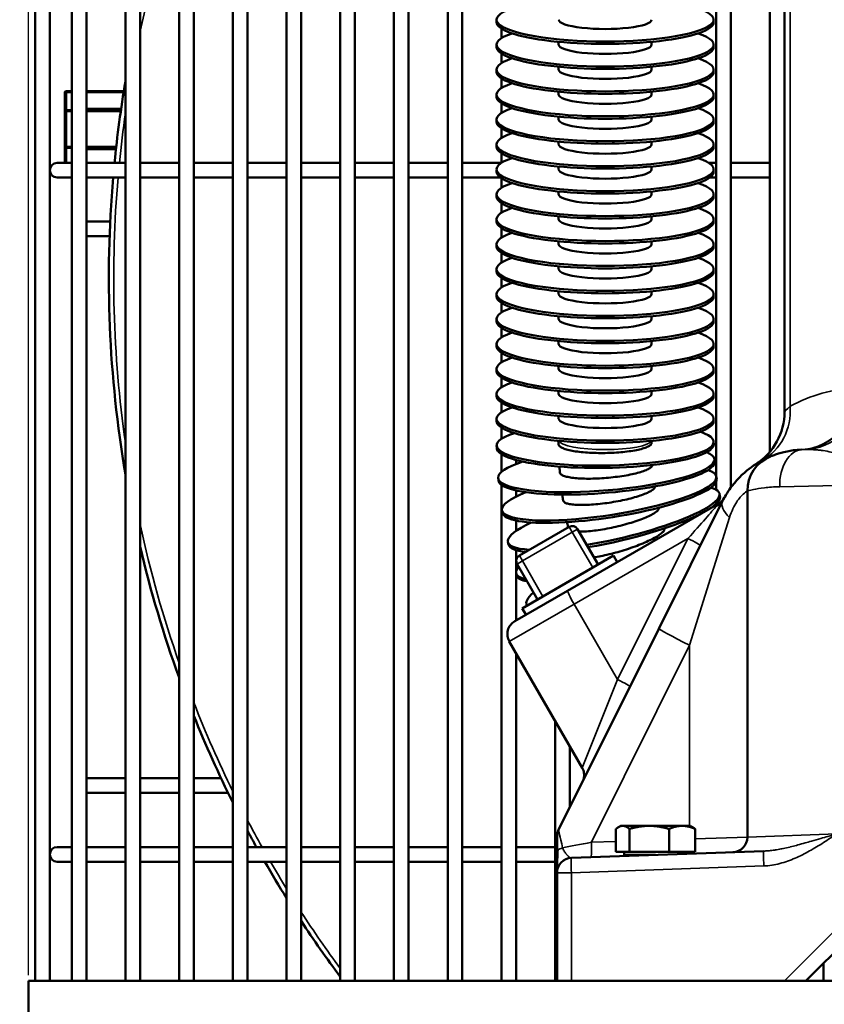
# Model space of a CAD drawing. Header units: inches. Extents: x 1 to 237, y 4 to 150.
# Tile 35 of 166: x 32 to 38, y 111 to 119. Entities that reach past the tile are written whole.
import ezdxf

# ---------------------------------------------------------------- set-up
doc = ezdxf.new("R2010")
doc.units = ezdxf.units.IN
doc.header["$LTSCALE"] = 7
doc.header["$MEASUREMENT"] = 0
for name, color, linetype, lineweight in [('Dimension (ANSI)', 7, 'Continuous', 25), ('Visible (ANSI)', 7, 'Continuous', 50), ('Visible Narrow (ANSI)', 7, 'Continuous', 35)]:
    doc.layers.add(name, color=color, linetype=linetype, lineweight=lineweight)
doc.styles.add('Dimension Text', font='tahoma.ttf')
doc.dimstyles.new('Dual Dimension', dxfattribs={"dimscale": 7, "dimtxt": 0.12, "dimasz": 0.098425, "dimexe": 0.125, "dimexo": 0.0625, "dimgap": 0.031496, "dimtad": 0, "dimtih": 1, "dimtoh": 1, "dimrnd": 1e-08, "dimzin": 4, "dimdsep": 46, "dimtxsty": 'Dimension Text', "dimcen": 0.09, "dimdle": 0.393701, "dimclrd": 256, "dimclre": 256, "dimclrt": 256, "dimadec": 0, "dimazin": 1, "dimtfac": 1, "dimtofl": 0, "dimtmove": 0, "dimatfit": 3, "dimfxl": 1, "dimtolj": 1, "dimtzin": 4, "dimlwd": -1, "dimlwe": -1, "dimarcsym": 0})

# ---------------------------------------------------------------- blocks, each defined once
blk = doc.blocks.new('*D8')
at = {"layer": 'Defpoints', "color": 0, "transparency": 16777216}
for p in [(25.3817, 133.9097), (45.8457, 133.9097), (38.3304, 57.2303)]:
    blk.add_point(p, dxfattribs=at)
at = {"layer": 'Dimension (ANSI)', "transparency": 16777216}
for p, q in [((45.4082, 133.9097), (24.5067, 133.9097)), ((25.3817, 133.2207), (25.3817, 97.4558)), ((25.3817, 57.9193), (25.3817, 93.6842)), ((37.8929, 57.2303), (24.5067, 57.2303))]:
    blk.add_line(p, q, dxfattribs=at)
for points in [[(25.2668, 133.2207), (25.4965, 133.2207), (25.3817, 133.9097)], [(25.2668, 57.9193), (25.4965, 57.9193), (25.3817, 57.2303)]]:
    blk.add_solid(points, dxfattribs=at)
at = {"layer": 'Dimension (ANSI)', "transparency": 16777216, "insert": (25.3817, 95.57), "char_height": 0.84, "attachment_point": 5, "style": 'Dimension Text'}
blk.add_mtext('\\A1;{\\H3.0x;(}\\S76.68^ 1947.7 mm;{\\H3.0x;)}', dxfattribs=at)
blk = doc.blocks.new('*D9')
at = {"layer": 'Defpoints', "color": 0, "transparency": 16777216}
for p in [(66.3071, 137.1022), (66.3071, 126.7502), (31.7642, 110.5335)]:
    blk.add_point(p, dxfattribs=at)
at = {"layer": 'Dimension (ANSI)', "transparency": 16777216}
for p, q in [((31.7642, 110.971), (31.7642, 137.9772)), ((66.3071, 127.1877), (66.3071, 137.9772)), ((32.4532, 137.1022), (45.1175, 137.1022)), ((65.6181, 137.1022), (52.9538, 137.1022))]:
    blk.add_line(p, q, dxfattribs=at)
for points in [[(32.4532, 137.217), (32.4532, 136.9874), (31.7642, 137.1022)], [(65.6181, 137.217), (65.6181, 136.9874), (66.3071, 137.1022)]]:
    blk.add_solid(points, dxfattribs=at)
at = {"layer": 'Dimension (ANSI)', "transparency": 16777216, "insert": (49.0356, 137.1022), "char_height": 0.84, "attachment_point": 5, "style": 'Dimension Text'}
blk.add_mtext('\\A1;{\\H3.0x;(}\\S34.54^ 877.4 mm;{\\H3.0x;)}', dxfattribs=at)

msp = doc.modelspace()

# ---------------------------------------------------------------- linework, layer by layer
at = {"layer": 'Visible (ANSI)'}
for p, q in [((32.1142, 126.8093), (32.1142, 110.9272)), ((32.2323, 126.8093), (32.2323, 110.9272)), ((37.4291, 126.8093), (37.4291, 114.9053)), ((37.7441, 126.8093), (37.7441, 115.1937)), ((31.8189, 126.7502), (31.8189, 110.9272)), ((31.937, 126.7502), (31.937, 110.9272)), ((32.5473, 126.6317), (32.5473, 110.9272)), ((32.6654, 126.6317), (32.6654, 110.9272)), ((32.9803, 126.6317), (32.9803, 110.9272)), ((33.0984, 126.6317), (33.0984, 110.9272)), ((33.4134, 126.6317), (33.4134, 110.9272)), ((33.5315, 126.6317), (33.5315, 110.9272)), ((33.8465, 126.6317), (33.8465, 110.9272)), ((33.9646, 126.6317), (33.9646, 110.9272)), ((34.2795, 126.6317), (34.2795, 110.9272)), ((34.3976, 126.6317), (34.3976, 110.9272)), ((34.7126, 126.6317), (34.7126, 110.9272)), ((34.8307, 126.6317), (34.8307, 110.9272)), ((35.1457, 126.6317), (35.1457, 110.9272)), ((35.2638, 126.6317), (35.2638, 110.9272)), ((37.311, 126.6317), (37.311, 114.9982)), ((37.8622, 120.0362), (37.8622, 115.5161)), ((35.5405, 118.6595), (35.5405, 118.6791)), ((37.2905, 118.6595), (37.2905, 118.6791)), ((35.5788, 118.608), (35.5788, 118.5294)), ((36.0405, 118.4779), (36.0405, 118.5005)), ((36.7905, 118.4779), (36.7905, 118.5005)), ((35.5405, 118.4583), (35.5405, 118.4779)), ((37.2905, 118.4583), (37.2905, 118.4779)), ((35.5788, 118.4068), (35.5788, 118.3282)), ((35.5405, 118.2571), (35.5405, 118.2767)), ((36.0405, 118.2767), (36.0405, 118.2993)), ((36.7905, 118.2767), (36.7905, 118.2993)), ((37.2905, 118.2571), (37.2905, 118.2767)), ((35.5788, 118.2057), (35.5788, 118.127)), ((32.1142, 118.1031), (32.0712, 118.1031)), ((32.5343, 118.1031), (32.2323, 118.1031)), ((32.0587, 118.0906), (32.0587, 117.9376)), ((35.5405, 118.056), (35.5405, 118.0755)), ((36.0405, 118.0755), (36.0405, 118.0982)), ((36.7905, 118.0755), (36.7905, 118.0982)), ((37.2905, 118.056), (37.2905, 118.0755)), ((32.1142, 117.9501), (32.0712, 117.9501)), ((32.5109, 117.9501), (32.2323, 117.9501)), ((35.5788, 118.0045), (35.5788, 117.9258)), ((32.0587, 117.9376), (32.0587, 117.6566)), ((35.5405, 117.8548), (35.5405, 117.8744)), ((36.0405, 117.8744), (36.0405, 117.897)), ((36.7905, 117.8744), (36.7905, 117.897)), ((37.2905, 117.8548), (37.2905, 117.8744)), ((35.5788, 117.8033), (35.5788, 117.7247)), ((32.0587, 117.6566), (32.0587, 117.5239)), ((32.0712, 117.6441), (32.1142, 117.6441)), ((32.2323, 117.6441), (32.4717, 117.6441)), ((35.5405, 117.6536), (35.5405, 117.6732)), ((36.0405, 117.6732), (36.0405, 117.6958)), ((36.7905, 117.6732), (36.7905, 117.6958)), ((37.2905, 117.6536), (37.2905, 117.6732)), ((35.5788, 117.6021), (35.5788, 117.5235)), ((32.1142, 117.5239), (31.9961, 117.5239)), ((32.2323, 117.5239), (32.5473, 117.5239)), ((32.6654, 117.5239), (32.9803, 117.5239)), ((33.0984, 117.5239), (33.4134, 117.5239)), ((33.5315, 117.5239), (33.8465, 117.5239)), ((33.9646, 117.5239), (34.2795, 117.5239)), ((34.3976, 117.5239), (34.7126, 117.5239)), ((34.8307, 117.5239), (35.1457, 117.5239)), ((35.2638, 117.5239), (35.5788, 117.5239)), ((35.5405, 117.4524), (35.5405, 117.472)), ((36.0405, 117.472), (36.0405, 117.4946)), ((36.7905, 117.472), (36.7905, 117.4946)), ((37.2516, 117.5239), (37.311, 117.5239)), ((37.2905, 117.4524), (37.2905, 117.472)), ((37.4291, 117.5239), (37.7441, 117.5239)), ((31.9961, 117.4058), (32.1142, 117.4058)), ((32.2323, 117.4058), (32.5473, 117.4058)), ((32.6654, 117.4058), (32.9803, 117.4058)), ((33.0984, 117.4058), (33.4134, 117.4058)), ((33.5315, 117.4058), (33.8465, 117.4058)), ((33.9646, 117.4058), (34.2795, 117.4058)), ((34.3976, 117.4058), (34.7126, 117.4058)), ((34.8307, 117.4058), (35.1457, 117.4058)), ((35.2638, 117.4058), (35.5718, 117.4058)), ((35.5788, 117.401), (35.5788, 117.3223)), ((37.2591, 117.4058), (37.311, 117.4058)), ((37.4291, 117.4058), (37.7441, 117.4058)), ((35.5405, 117.2513), (35.5405, 117.2709)), ((36.0405, 117.2709), (36.0405, 117.2935)), ((36.7905, 117.2709), (36.7905, 117.2935)), ((37.2905, 117.2513), (37.2905, 117.2709)), ((35.5788, 117.1998), (35.5788, 117.1212)), ((36.0405, 117.0697), (36.0405, 117.0923)), ((36.7905, 117.0697), (36.7905, 117.0923)), ((32.2323, 117.0501), (32.4243, 117.0501)), ((35.5405, 117.0501), (35.5405, 117.0697)), ((35.5788, 116.9986), (35.5788, 116.92)), ((37.2905, 117.0501), (37.2905, 117.0697)), ((32.2323, 116.932), (32.4193, 116.932)), ((35.5405, 116.8489), (35.5405, 116.8685)), ((36.0405, 116.8685), (36.0405, 116.8911)), ((36.7905, 116.8685), (36.7905, 116.8911)), ((37.2905, 116.8489), (37.2905, 116.8685)), ((35.5788, 116.7974), (35.5788, 116.7188)), ((36.0405, 116.6673), (36.0405, 116.6899)), ((36.7905, 116.6673), (36.7905, 116.6899)), ((35.5405, 116.6477), (35.5405, 116.6673)), ((35.5788, 116.5963), (35.5788, 116.5176)), ((37.2905, 116.6477), (37.2905, 116.6673)), ((35.5405, 116.4466), (35.5405, 116.4662)), ((36.0405, 116.4662), (36.0405, 116.4888)), ((36.7905, 116.4662), (36.7905, 116.4888)), ((37.2905, 116.4466), (37.2905, 116.4662)), ((35.5788, 116.3951), (35.5788, 116.3165)), ((36.0405, 116.265), (36.0405, 116.2876)), ((36.7905, 116.265), (36.7905, 116.2876)), ((35.5405, 116.2454), (35.5405, 116.265)), ((37.2905, 116.2454), (37.2905, 116.265)), ((35.5788, 116.1939), (35.5788, 116.1153)), ((35.5405, 116.0442), (35.5405, 116.0638)), ((36.0405, 116.0638), (36.0405, 116.0864)), ((36.7905, 116.0638), (36.7905, 116.0864)), ((37.2905, 116.0442), (37.2905, 116.0638)), ((35.5788, 115.9927), (35.5788, 115.9141)), ((36.0405, 115.8626), (36.0405, 115.8852)), ((36.7905, 115.8626), (36.7905, 115.8852)), ((35.5405, 115.843), (35.5405, 115.8626)), ((37.2905, 115.843), (37.2905, 115.8626)), ((35.5788, 115.7916), (35.5788, 115.7129)), ((35.5405, 115.6419), (35.5405, 115.6615)), ((36.0405, 115.6615), (36.0405, 115.6841)), ((36.7905, 115.6615), (36.7905, 115.6841)), ((37.2905, 115.6419), (37.2905, 115.6615)), ((35.5788, 115.5904), (35.5788, 115.5118)), ((36.0405, 115.4603), (36.0405, 115.4829)), ((36.7905, 115.4603), (36.7905, 115.4829)), ((37.8622, 115.5162), (37.8622, 115.5162)), ((35.5405, 115.4407), (35.5405, 115.4603)), ((37.2905, 115.4407), (37.2905, 115.4603)), ((35.5788, 115.3892), (35.5788, 115.2972)), ((35.541, 115.2251), (35.5407, 115.2447)), ((37.2907, 115.254), (37.2904, 115.2735)), ((38.1772, 115.2594), (38.1772, 115.2592)), ((35.5788, 115.1751), (35.5788, 115.0306)), ((37.7441, 115.1672), (37.7441, 115.1671)), ((38.1772, 115.2422), (38.1772, 115.2422)), ((38.1772, 115.2027), (38.1772, 115.2025)), ((35.6969, 115.1279), (35.6969, 115.0946)), ((37.2979, 115.1141), (37.2963, 115.1336)), ((35.5545, 114.9632), (35.5528, 114.9827)), ((35.5788, 114.9269), (35.5788, 110.9272)), ((37.311, 114.9515), (37.311, 114.8867)), ((37.3149, 114.9751), (37.3118, 114.9944)), ((35.6969, 114.8817), (35.6969, 114.8322)), ((37.3415, 114.8374), (37.3371, 114.8565)), ((37.5622, 114.878), (37.5622, 112.0839)), ((37.3314, 114.7764), (36.1126, 114.0727)), ((37.3631, 114.7968), (36.8495, 113.7668)), ((37.311, 114.7755), (37.311, 114.7647)), ((35.5862, 114.7028), (35.5831, 114.7222)), ((35.6969, 114.6388), (35.6969, 114.5546)), ((36.125, 114.588), (35.724, 114.3565)), ((36.3583, 114.2839), (36.1933, 114.5697)), ((35.636, 114.4453), (35.6316, 114.4644)), ((35.6969, 114.4009), (35.6969, 114.2255)), ((35.7462, 113.9305), (36.4828, 114.3558)), ((36.5112, 114.3029), (36.4828, 114.3558)), ((35.6969, 114.2156), (35.6969, 113.8327)), ((35.7037, 114.1918), (35.698, 114.2105)), ((35.7057, 114.2882), (35.8707, 114.0024)), ((35.6869, 113.827), (36.1126, 114.0727)), ((35.7778, 113.8795), (35.7462, 113.9305)), ((35.7852, 113.953), (35.7818, 113.9619)), ((36.8495, 113.7668), (36.0402, 112.1434)), ((35.6429, 113.663), (36.2304, 112.6455)), ((36.9484, 113.7092), (36.9484, 113.7092)), ((35.6969, 113.5696), (35.6969, 110.9272)), ((36.0118, 113.0241), (36.0118, 110.9272)), ((36.1299, 112.8195), (36.1299, 112.3235)), ((32.2323, 112.5619), (32.5473, 112.5619)), ((32.6654, 112.5619), (32.9803, 112.5619)), ((33.0984, 112.5619), (33.3179, 112.5619)), ((32.2323, 112.4438), (32.5473, 112.4438)), ((32.6654, 112.4438), (32.9803, 112.4438)), ((33.0984, 112.4438), (33.3747, 112.4438)), ((36.5028, 111.9672), (36.5028, 112.1514)), ((36.5409, 112.1765), (36.5237, 112.1666)), ((36.5571, 112.1765), (36.5409, 112.1765)), ((36.7711, 112.1765), (36.5571, 112.1765)), ((36.6115, 111.9672), (36.6115, 112.1514)), ((37.0362, 112.1765), (36.7711, 112.1765)), ((36.9308, 111.9672), (36.9308, 112.1514)), ((37.1034, 112.1765), (37.0362, 112.1765)), ((37.1034, 112.1765), (37.1206, 112.1666)), ((37.1416, 111.9672), (37.1416, 112.1514)), ((36.0276, 112.0158), (36.0276, 112.0899)), ((38.1772, 112.081), (38.1772, 112.081)), ((32.1142, 112.0052), (31.9961, 112.0052)), ((32.2323, 112.0052), (32.5473, 112.0052)), ((32.6654, 112.0052), (32.9803, 112.0052)), ((33.0984, 112.0052), (33.4134, 112.0052)), ((33.5315, 112.0052), (33.8465, 112.0052)), ((33.9646, 112.0052), (34.2795, 112.0052)), ((34.3976, 112.0052), (34.7126, 112.0052)), ((34.8307, 112.0052), (35.1457, 112.0052)), ((35.2638, 112.0052), (35.5788, 112.0052)), ((35.6969, 112.0052), (36.0118, 112.0052)), ((36.1299, 112.0102), (36.1299, 112.0102)), ((36.3057, 112.0052), (36.3057, 112.0052)), ((36.1434, 111.9185), (36.1433, 111.9185)), ((37.6951, 111.9726), (36.1434, 111.9185)), ((36.6115, 111.9672), (36.5028, 111.9672)), ((36.5691, 111.9672), (36.5691, 111.9422)), ((36.5691, 111.9422), (36.8222, 111.9422)), ((36.9308, 111.9672), (36.6115, 111.9672)), ((37.1416, 111.9672), (36.9308, 111.9672)), ((37.0753, 111.9672), (37.0753, 111.951)), ((31.9961, 111.887), (32.1142, 111.887)), ((32.2323, 111.887), (32.5473, 111.887)), ((32.6654, 111.887), (32.9803, 111.887)), ((33.0984, 111.887), (33.4134, 111.887)), ((33.5315, 111.887), (33.8465, 111.887)), ((33.9646, 111.887), (34.2795, 111.887)), ((34.3976, 111.887), (34.7126, 111.887)), ((34.8307, 111.887), (35.1457, 111.887)), ((35.2638, 111.887), (35.5788, 111.887)), ((35.6969, 111.887), (36.0118, 111.887)), ((36.0276, 111.8599), (36.0276, 111.7985)), ((37.6945, 111.87), (37.6945, 111.87)), ((36.0276, 111.7985), (36.0276, 110.9272)), ((38.0352, 110.9272), (38.8305, 111.7225)), ((38.1772, 111.0692), (38.1772, 110.9272)), ((31.7642, 110.9272), (65.3862, 110.9272)), ((31.7642, 110.9272), (31.7642, 110.5335))]:
    msp.add_line(p, q, dxfattribs=at)
for centre, radius, start, end in [((32.0712, 118.0906), 0.0125, 90, 180), ((41.8622, 116.5962), 9.4488, 170.34312, 174.36552), ((32.0712, 117.9376), 0.0125, 90, 180), ((32.0712, 117.6566), 0.0125, 180, 270), ((31.9961, 117.4648), 0.0591, 90, 270), ((41.8622, 116.5962), 9.4488, 175.08477, 189.65688), ((37.3622, 115.5161), 0.5, 302.52617, 0), ((37.8622, 114.878), 0.3, 112.486, 180), ((37.2714, 114.8803), 0.12, 300, 331.27409), ((36.15, 114.5447), 0.05, 30, 120), ((41.8622, 116.5962), 9.4488, 193.26231, 199.949), ((35.749, 114.3132), 0.05, 120, 210), ((35.7469, 113.723), 0.12, 120, 210), ((41.8622, 116.5962), 9.4488, 201.95211, 206.59884), ((41.8622, 116.5962), 9.4488, 208.15633, 209.07019), ((36.1476, 112.0899), 0.12, 153.5, 180), ((37.4422, 112.0839), 0.12, 272, 0), ((31.9961, 111.9461), 0.0591, 90, 270), ((36.1476, 112.0158), 0.12, 190.85133, 190.87565), ((36.1476, 111.7985), 0.12, 92, 180), ((36.6097, 111.9172), 0.025, 46.64766, 90), ((41.8622, 116.5962), 9.4488, 209.89293, 211.96951), ((41.8622, 116.5962), 9.4488, 213.29764, 216.63082)]:
    msp.add_arc(centre, radius, start, end, dxfattribs=at)
for centre, major_axis, ratio, start_param, end_param in [((36.4155, 118.6791), (-0.875, 0), 0.201087, 5.741008, 9.966955), ((36.4155, 118.6595), (-0.875, 0), 0.201087, 0, 3.141593), ((36.4155, 118.6791), (-0.375, 0), 0.201087, 0, 3.141593), ((36.4155, 118.4779), (-0.875, 0), 0.201087, 5.741008, 9.966955), ((36.4155, 118.4583), (-0.875, 0), 0.201087, 0, 3.141593), ((36.4155, 118.4779), (-0.375, 0), 0.201087, 0, 3.141593), ((36.4155, 118.2767), (-0.875, 0), 0.201087, 5.741008, 9.966955), ((36.4155, 118.2767), (-0.375, 0), 0.201087, 0, 3.141593), ((36.4155, 118.2571), (-0.875, 0), 0.201087, 0, 3.141593), ((36.4155, 118.0755), (-0.875, 0), 0.201087, 5.741008, 9.966955), ((36.4155, 118.056), (-0.875, 0), 0.201087, 0, 3.141593), ((36.4155, 118.0755), (-0.375, 0), 0.201087, 0, 3.141593), ((36.4155, 117.8744), (-0.875, 0), 0.201087, 5.741008, 9.966955), ((36.4155, 117.8744), (-0.375, 0), 0.201087, 0, 3.141593), ((36.4155, 117.8548), (-0.875, 0), 0.201087, 0, 3.141593), ((36.4155, 117.6732), (-0.875, 0), 0.201087, 5.741008, 9.966955), ((36.4155, 117.6536), (-0.875, 0), 0.201087, 0, 3.141593), ((36.4155, 117.6732), (-0.375, 0), 0.201087, 0, 3.141593), ((36.4155, 117.472), (-0.875, 0), 0.201087, 5.741008, 9.966955), ((36.4155, 117.472), (-0.375, 0), 0.201087, 0, 3.141593), ((36.4155, 117.4524), (-0.875, 0), 0.201087, 0, 3.141593), ((36.4155, 117.2709), (-0.875, 0), 0.201087, 5.741008, 9.966955), ((36.4155, 117.2513), (-0.875, 0), 0.201087, 0, 3.141593), ((36.4155, 117.2709), (-0.375, 0), 0.201087, 0, 3.141593), ((36.4155, 117.0697), (-0.875, 0), 0.201087, 5.741008, 9.966955), ((36.4155, 117.0501), (-0.875, 0), 0.201087, 0, 3.141593), ((36.4155, 117.0697), (-0.375, 0), 0.201087, 0, 3.141593), ((36.4155, 116.8685), (-0.875, 0), 0.201087, 5.741008, 9.966955), ((36.4155, 116.8489), (-0.875, 0), 0.201087, 0, 3.141593), ((36.4155, 116.8685), (-0.375, 0), 0.201087, 0, 3.141593), ((36.4155, 116.6673), (-0.875, 0), 0.201087, 5.741008, 9.966955), ((36.4155, 116.6477), (-0.875, 0), 0.201087, 0, 3.141593), ((36.4155, 116.6673), (-0.375, 0), 0.201087, 0, 3.141593), ((36.4155, 116.4662), (-0.875, 0), 0.201087, 5.741008, 9.966955), ((36.4155, 116.4466), (-0.875, 0), 0.201087, 0, 3.141593), ((36.4155, 116.4662), (-0.375, 0), 0.201087, 0, 3.141593), ((36.4155, 116.265), (-0.875, 0), 0.201087, 5.741008, 9.966955), ((36.4155, 116.2454), (-0.875, 0), 0.201087, 0, 3.141593), ((36.4155, 116.265), (-0.375, 0), 0.201087, 0, 3.141593), ((36.4155, 116.0638), (-0.875, 0), 0.201087, 5.741008, 9.966955), ((36.4155, 116.0442), (-0.875, 0), 0.201087, 0, 3.141593), ((36.4155, 116.0638), (-0.375, 0), 0.201087, 0, 3.141593), ((36.4155, 115.8626), (-0.875, 0), 0.201087, 5.741008, 9.966955), ((36.4155, 115.843), (-0.875, 0), 0.201087, 0, 3.141593), ((36.4155, 115.8626), (-0.375, 0), 0.201087, 0, 3.141593), ((36.4155, 115.6615), (-0.875, 0), 0.201087, 5.741008, 9.966955), ((36.4155, 115.6419), (-0.875, 0), 0.201087, 0, 3.141593), ((36.4155, 115.6615), (-0.375, 0), 0.201087, 0, 3.141593), ((36.4155, 115.4603), (-0.875, 0), 0.201087, 5.741008, 9.966955), ((36.4155, 115.4407), (-0.875, 0), 0.201087, 0, 3.141593), ((36.4155, 115.4603), (-0.375, 0), 0.201087, 0, 3.141593), ((36.4155, 115.2591), (-0.8749, -0.0144), 0.201061, 5.699014, 9.923829), ((36.4159, 115.2395), (-0.8749, -0.0144), 0.201061, 0, 3.141593), ((36.4245, 115.0582), (-0.8717, -0.0755), 0.200367, 5.575517, 9.785961), ((36.4262, 115.0386), (-0.8717, -0.0755), 0.200367, 0, 3.141593), ((36.4475, 114.8583), (-0.8643, -0.1361), 0.198736, 5.571137, 9.788578), ((36.4505, 114.8389), (-0.8643, -0.1361), 0.198736, 0, 3.141593), ((36.4844, 114.6604), (0.8528, 0.1961), 0.196173, 4.409587, 6.65179), ((36.4888, 114.6413), (0.8528, 0.1961), 0.196173, 5.75664, 6.283185), ((36.4888, 114.6413), (0.8528, 0.1961), 0.196173, 4.416917, 5.671717), ((36.535, 114.4655), (0.837, 0.255), 0.192692, 0.35214, 0.375736), ((36.535, 114.4655), (0.837, 0.255), 0.192692, 0.314921, 0.314927), ((36.535, 114.4655), (0.837, 0.255), 0.192692, 0.307469, 0.307479), ((36.4844, 114.6604), (-0.8528, -0.1961), 0.196173, 5.563072, 6.890889), ((36.5991, 114.2744), (0.8173, 0.3125), 0.188308, 0.14036, 0.140368), ((36.6061, 114.2561), (0.8173, 0.3125), 0.188308, 5.791872, 5.79189), ((36.5991, 114.2744), (0.8173, 0.3125), 0.188308, 5.848203, 5.848226), ((36.4888, 114.6413), (-0.8528, -0.1961), 0.196173, 0, 0.540032), ((36.535, 114.4655), (-0.837, -0.255), 0.192692, 5.996703, 6.658999), ((36.6847, 114.0702), (0.7936, 0.3685), 0.183041, 5.47075, 5.470756), ((36.6764, 114.0881), (0.7936, 0.3685), 0.183041, 5.504853, 5.504855), ((36.5407, 114.4467), (-0.837, -0.255), 0.192692, 0, 0.391444), ((36.5991, 114.2744), (-0.8173, -0.3125), 0.188308, 5.833462, 6.339388), ((36.7761, 113.8901), (0.7662, 0.4226), 0.176917, 5.201026, 5.201027), ((36.7761, 113.8901), (0.7662, 0.4226), 0.176917, 4.723102, 4.723111), ((36.8691, 113.7331), (0.7352, 0.4745), 0.169965, 4.829269, 4.829272), ((36.8691, 113.7331), (0.7352, 0.4745), 0.169965, 4.958733, 4.958734), ((36.8798, 113.7165), (0.7352, 0.4745), 0.169965, 4.842311, 4.842313), ((36.8798, 113.7165), (0.7352, 0.4745), 0.169965, 4.118103, 4.118106), ((37.9046, 112.7482), (0.4339, 0.7598), 0.101275, 3.711237, 3.711245), ((38.0675, 112.6616), (-0.3815, -0.7874), 0.089155, 5.565326, 5.56533), ((38.2724, 112.5699), (0.3275, 0.8114), 0.076617, 4.074061, 4.074116), ((38.2539, 112.5774), (-0.3275, -0.8114), 0.076617, 5.492014, 5.492079), ((38.2539, 112.5774), (0.3275, 0.8114), 0.076617, 4.050485, 4.050563), ((38.0675, 112.6616), (-0.3815, -0.7874), 0.089155, 5.821874, 5.822154), ((38.0675, 112.6616), (-0.3815, -0.7874), 0.089155, 5.820153, 5.82028), ((38.0675, 112.6616), (0.3815, 0.7874), 0.089155, 3.715126, 3.715236), ((38.0854, 112.6529), (0.3815, 0.7874), 0.089155, 3.747204, 3.747282), ((38.0675, 112.6616), (-0.3815, -0.7874), 0.089155, 0.095647, 0.095678)]:
    msp.add_ellipse(centre, major_axis=major_axis, ratio=ratio, start_param=start_param, end_param=end_param, dxfattribs=at)
for points, knots in [([(36.0406, 115.253), (36.0406, 115.2553), (36.0406, 115.2576), (36.0406, 115.2621), (36.0406, 115.2643), (36.0405, 115.2689), (36.0405, 115.2711), (36.0405, 115.2757), (36.0405, 115.2779), (36.0405, 115.2807), (36.0405, 115.2812), (36.0405, 115.2817)], [3.131370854, 3.131370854, 3.131370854, 3.131370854, 3.133415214, 3.133415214, 3.135459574, 3.135459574, 3.137503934, 3.137503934, 3.139548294, 3.139548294, 3.140010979, 3.140010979, 3.140010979, 3.140010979]), ([(36.0406, 115.253), (36.0407, 115.2484), (36.043, 115.2434), (36.0528, 115.2337), (36.0603, 115.2289), (36.078, 115.2206), (36.0898, 115.2163), (36.1179, 115.2083), (36.1341, 115.2046), (36.1668, 115.1986), (36.1863, 115.1956), (36.2283, 115.1906), (36.2507, 115.1886), (36.2935, 115.1857), (36.3177, 115.1846), (36.3672, 115.1834), (36.3925, 115.1833), (36.4387, 115.1841), (36.464, 115.1849), (36.5135, 115.1877), (36.5377, 115.1896), (36.5805, 115.1938), (36.6029, 115.1966), (36.6449, 115.2029), (36.6644, 115.2064), (36.6971, 115.2135), (36.7134, 115.2177), (36.7414, 115.2266), (36.7532, 115.2313), (36.7709, 115.2402), (36.7784, 115.2452), (36.7883, 115.2553), (36.7906, 115.2604), (36.7906, 115.2651), (36.7906, 115.2651), (36.7906, 115.2652)], [5.644527, 5.644527, 5.644527, 5.644527, 5.818857, 5.818857, 5.995183, 5.995183, 6.171511, 6.171511, 6.347838, 6.347838, 6.524168, 6.524168, 6.700498, 6.700498, 6.87683, 6.87683, 7.053162, 7.053162, 7.229494, 7.229494, 7.405827, 7.405827, 7.582158, 7.582158, 7.758489, 7.758489, 7.934817, 7.934817, 8.111145, 8.111145, 8.287471, 8.287471, 8.463796, 8.463796, 8.465462, 8.465462, 8.465462, 8.465462]), ([(36.7906, 115.2652), (36.7906, 115.2666), (36.7905, 115.2681), (36.7905, 115.271), (36.7905, 115.2724), (36.7905, 115.2754), (36.7905, 115.2768), (36.7905, 115.2794), (36.7905, 115.2806), (36.7905, 115.2817)], [3.133064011, 3.133064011, 3.133064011, 3.133064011, 3.13476974, 3.13476974, 3.136475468, 3.136475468, 3.138181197, 3.138181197, 3.13953754, 3.13953754, 3.13953754, 3.13953754]), ([(37.9976, 115.2113), (37.9749, 115.2102), (37.9535, 115.2081), (37.916, 115.203), (37.8997, 115.2002), (37.8658, 115.1933), (37.8488, 115.189), (37.8203, 115.1811), (37.8084, 115.1774), (37.7876, 115.1705), (37.7788, 115.1674), (37.7646, 115.162), (37.7591, 115.1599), (37.7513, 115.1568), (37.7489, 115.1558), (37.7476, 115.1552), (37.7474, 115.1552), (37.7474, 115.1552)], [-0.9660374, -0.9660374, -0.9660374, -0.9660374, -0.8266585, -0.8266585, -0.7052782, -0.7052782, -0.5555544, -0.5555544, -0.4231669, -0.4231669, -0.2901371, -0.2901371, -0.16254, -0.16254, -0.0415467, -0.0415467, 0, 0, 0, 0]), ([(36.051, 115.0259), (36.0513, 115.0216), (36.0536, 115.0172), (36.063, 115.0085), (36.0705, 115.0042), (36.0882, 114.9971), (36.0999, 114.9935), (36.1279, 114.9874), (36.1441, 114.9848), (36.1767, 114.981), (36.1961, 114.9793), (36.2379, 114.9771), (36.2603, 114.9766), (36.3029, 114.9766), (36.327, 114.9771), (36.3763, 114.9792), (36.4015, 114.9809), (36.4476, 114.9847), (36.4728, 114.9872), (36.5221, 114.9933), (36.5463, 114.9968), (36.5889, 115.0039), (36.6113, 115.0082), (36.6531, 115.0173), (36.6725, 115.0222), (36.7051, 115.0314), (36.7213, 115.0367), (36.7492, 115.0475), (36.761, 115.053), (36.7786, 115.063), (36.7862, 115.0685), (36.7953, 115.0786), (36.7976, 115.0831), (36.7981, 115.0873)], [5.65778, 5.65778, 5.65778, 5.65778, 5.818858, 5.818858, 5.995185, 5.995185, 6.171513, 6.171513, 6.347842, 6.347842, 6.524171, 6.524171, 6.7005, 6.7005, 6.876831, 6.876831, 7.053162, 7.053162, 7.229494, 7.229494, 7.405827, 7.405827, 7.582158, 7.582158, 7.758489, 7.758489, 7.934817, 7.934817, 8.111145, 8.111145, 8.287471, 8.287471, 8.440077, 8.440077, 8.440077, 8.440077]), ([(37.7474, 115.1552), (37.7474, 115.1552), (37.7207, 115.1448), (37.6044, 115.085), (37.4621, 114.9616), (37.3852, 114.8411), (37.3631, 114.7968)], [0, 0, 0, 0, 0.496498, 0.992995, 1.489493, 1.737742, 1.737742, 1.737742, 1.737742]), ([(36.051, 115.0259), (36.0499, 115.0397), (36.0488, 115.0535), (36.0477, 115.0696), (36.0476, 115.0719), (36.0474, 115.0741)], [3.06291475, 3.06291475, 3.06291475, 3.06291475, 3.07542078, 3.07542078, 3.07746055, 3.07746055, 3.07746055, 3.07746055]), ([(36.0771, 114.8001), (36.075, 114.8138), (36.073, 114.8275), (36.0708, 114.8436), (36.0705, 114.846), (36.0702, 114.8485)], [2.99445878, 2.99445878, 2.99445878, 2.99445878, 3.00696477, 3.00696477, 3.0091774, 3.0091774, 3.0091774, 3.0091774]), ([(36.0771, 114.8001), (36.0777, 114.7961), (36.08, 114.7922), (36.0889, 114.7844), (36.0964, 114.7807), (36.1139, 114.7747), (36.1255, 114.772), (36.1533, 114.7677), (36.1693, 114.7662), (36.2017, 114.7645), (36.2209, 114.7642), (36.2624, 114.7648), (36.2846, 114.7658), (36.3269, 114.7686), (36.3508, 114.7707), (36.3997, 114.7761), (36.4247, 114.7794), (36.4704, 114.7864), (36.4954, 114.7906), (36.5443, 114.8), (36.5683, 114.8051), (36.6105, 114.815), (36.6327, 114.8208), (36.6742, 114.8327), (36.6935, 114.8389), (36.7258, 114.8503), (36.7419, 114.8567), (36.7696, 114.8693), (36.7812, 114.8756), (36.7987, 114.8868), (36.8062, 114.8928), (36.8158, 114.9041), (36.8181, 114.9095), (36.8182, 114.914)], [5.670793, 5.670793, 5.670793, 5.670793, 5.818857, 5.818857, 5.995183, 5.995183, 6.171511, 6.171511, 6.347838, 6.347838, 6.524168, 6.524168, 6.700498, 6.700498, 6.87683, 6.87683, 7.053162, 7.053162, 7.229494, 7.229494, 7.405827, 7.405827, 7.582158, 7.582158, 7.758489, 7.758489, 7.934817, 7.934817, 8.111145, 8.111145, 8.287471, 8.287471, 8.460447, 8.460447, 8.460447, 8.460447]), ([(36.2046, 114.5501), (36.2115, 114.55), (36.2186, 114.5499), (36.2417, 114.5503), (36.2607, 114.5512), (36.3017, 114.5546), (36.3236, 114.5571), (36.3653, 114.5627), (36.3889, 114.5664), (36.4372, 114.5751), (36.4619, 114.5801), (36.507, 114.59), (36.5317, 114.5959), (36.58, 114.6085), (36.6036, 114.6153), (36.6453, 114.628), (36.6672, 114.6353), (36.7082, 114.6499), (36.7272, 114.6574), (36.7591, 114.671), (36.775, 114.6784), (36.8023, 114.6929), (36.8138, 114.6999), (36.8311, 114.7124), (36.8385, 114.7189), (36.8481, 114.7309), (36.8503, 114.7365), (36.8503, 114.7419), (36.8502, 114.7426), (36.8501, 114.7433)], [6.268878, 6.268878, 6.268878, 6.268878, 6.347838, 6.347838, 6.524168, 6.524168, 6.700498, 6.700498, 6.87683, 6.87683, 7.053162, 7.053162, 7.229494, 7.229494, 7.405827, 7.405827, 7.582158, 7.582158, 7.758489, 7.758489, 7.934817, 7.934817, 8.111145, 8.111145, 8.287471, 8.287471, 8.463796, 8.463796, 8.490714, 8.490714, 8.490714, 8.490714]), ([(36.1174, 114.5836), (36.1149, 114.5947), (36.1125, 114.6059), (36.1095, 114.62), (36.109, 114.6228), (36.1084, 114.6256)], [2.92818415, 2.92818415, 2.92818415, 2.92818415, 2.93850885, 2.93850885, 2.94112531, 2.94112531, 2.94112531, 2.94112531]), ([(36.3242, 114.3428), (36.3279, 114.3433), (36.3316, 114.3439), (36.3555, 114.3475), (36.3771, 114.3514), (36.418, 114.3599), (36.4412, 114.3651), (36.4887, 114.377), (36.5129, 114.3836), (36.5572, 114.3966), (36.5815, 114.4041), (36.6289, 114.42), (36.6521, 114.4283), (36.6931, 114.4438), (36.7146, 114.4525), (36.7548, 114.4699), (36.7735, 114.4786), (36.8048, 114.4943), (36.8204, 114.5028), (36.8473, 114.5191), (36.8586, 114.5269), (36.8755, 114.5405), (36.8828, 114.5475), (36.8922, 114.5602), (36.8944, 114.5659), (36.8944, 114.572), (36.8942, 114.5733), (36.8938, 114.5747)], [6.491006, 6.491006, 6.491006, 6.491006, 6.524168, 6.524168, 6.700498, 6.700498, 6.87683, 6.87683, 7.053162, 7.053162, 7.229494, 7.229494, 7.405827, 7.405827, 7.582158, 7.582158, 7.758489, 7.758489, 7.934817, 7.934817, 8.111145, 8.111145, 8.287471, 8.287471, 8.463796, 8.463796, 8.516894, 8.516894, 8.516894, 8.516894]), ([(36.2339, 112.532), (36.2339, 112.5321), (36.234, 112.5322), (36.2341, 112.5324), (36.2342, 112.5326), (36.2344, 112.5331), (36.2346, 112.5335), (36.2354, 112.5351), (36.2359, 112.5363), (36.238, 112.5412), (36.2395, 112.545), (36.2444, 112.5604), (36.2463, 112.5726), (36.2466, 112.5977), (36.2445, 112.6109), (36.2378, 112.631), (36.2345, 112.6385), (36.2304, 112.6455)], [0, 0, 0, 0, 0.0009322, 0.0009322, 0.0020619, 0.0020619, 0.0054495, 0.0054495, 0.015612, 0.015612, 0.0461324, 0.0461324, 0.1386099, 0.1386099, 0.2376614, 0.2376614, 0.2996244, 0.2996244, 0.2996244, 0.2996244]), ([(36.0297, 111.9933), (36.0287, 111.9982), (36.0281, 112.003), (36.0275, 112.0123), (36.0276, 112.0149), (36.0276, 112.0156), (36.0276, 112.0157), (36.0276, 112.0157), (36.0276, 112.0157), (36.0276, 112.0158), (36.0276, 112.0158), (36.0276, 112.0158)], [0.00026, 0.00026, 0.00026, 0.00026, 0.0706169, 0.0706169, 0.1374227, 0.1374227, 0.1418201, 0.1418201, 0.1431774, 0.1431774, 0.1441039, 0.1441039, 0.1441039, 0.1441039]), ([(36.0318, 111.9761), (36.0317, 111.9775), (36.0315, 111.979), (36.0314, 111.9803), (36.0312, 111.9821), (36.0311, 111.9838), (36.0309, 111.9854), (36.0305, 111.9883), (36.0301, 111.9909), (36.0297, 111.9933)], [-0.06194285, -0.06194285, -0.06194285, -0.06194285, -0.04841174, -0.04841174, -0.04841174, -0.03138515, -0.03138515, -0.03138515, -0.00029236, -0.00029236, -0.00029236, -0.00029236]), ([(36.0289, 111.8998), (36.0292, 111.9046), (36.0295, 111.9094), (36.0299, 111.9142), (36.0302, 111.9188), (36.0306, 111.9236), (36.0309, 111.9283)], [0.00008624, 0.00008624, 0.00008624, 0.00008624, 0.03919599, 0.03919599, 0.03919599, 0.07736997, 0.07736997, 0.07736997, 0.07736997]), ([(36.0318, 111.976), (36.0318, 111.975), (36.0319, 111.9739), (36.0319, 111.9728), (36.0321, 111.9707), (36.0322, 111.9686), (36.0322, 111.9665), (36.0323, 111.963), (36.0324, 111.9595), (36.0323, 111.9559), (36.0323, 111.9554), (36.0323, 111.9548), (36.0323, 111.9543), (36.0323, 111.9541), (36.0323, 111.9539), (36.0323, 111.9536), (36.0322, 111.9497), (36.0321, 111.9458), (36.0319, 111.9418), (36.0316, 111.9374), (36.0313, 111.9329), (36.0309, 111.9284)], [0, 0, 0, 0, 0.0097436, 0.0097436, 0.0097436, 0.0285341, 0.0285341, 0.0285341, 0.0589268, 0.0589268, 0.0589268, 0.0635263, 0.0635263, 0.0635263, 0.0654438, 0.0654438, 0.0654438, 0.0983553, 0.0983553, 0.0983553, 0.1346313, 0.1346313, 0.1346313, 0.1346313]), ([(36.0309, 111.9284), (36.0313, 111.9328), (36.0316, 111.9372), (36.0319, 111.9415), (36.0321, 111.9454), (36.0322, 111.9493), (36.0323, 111.9531), (36.0324, 111.9568), (36.0324, 111.9605), (36.0323, 111.9642), (36.0323, 111.9649), (36.0322, 111.9656), (36.0322, 111.9663), (36.0321, 111.9692), (36.032, 111.9721), (36.0318, 111.9749), (36.0318, 111.9753), (36.0318, 111.9757), (36.0318, 111.976)], [0.000174, 0.000174, 0.000174, 0.000174, 0.035659, 0.035659, 0.035659, 0.0679528, 0.0679528, 0.0679528, 0.0996854, 0.0996854, 0.0996854, 0.1059112, 0.1059112, 0.1059112, 0.1316897, 0.1316897, 0.1316897, 0.1350436, 0.1350436, 0.1350436, 0.1350436]), ([(36.0289, 111.8998), (36.0285, 111.8931), (36.0282, 111.8863), (36.0279, 111.8797), (36.0278, 111.8764), (36.0277, 111.8731), (36.0276, 111.8699), (36.0276, 111.8682), (36.0276, 111.8666), (36.0276, 111.8649), (36.0276, 111.8636), (36.0276, 111.8623), (36.0276, 111.8612), (36.0276, 111.8601), (36.0276, 111.86), (36.0276, 111.8599)], [-0.01190784, -0.01190784, -0.01190784, -0.01190784, -0.00638154, -0.00638154, -0.00638154, -0.00364505, -0.00364505, -0.00364505, -0.00226419, -0.00226419, -0.00226419, -0.00114741, -0.00114741, -0.00114741, -0.00001057, -0.00001057, -0.00001057, -0.00001057])]:
    msp.add_open_spline(points, degree=3, knots=knots, dxfattribs=at)
for points in [[(36.8938, 114.5747), (36.8937, 114.575), (36.8936, 114.5754), (36.8935, 114.5757)], [(36.0297, 111.9933), (36.0297, 111.9933), (36.0297, 111.9933), (36.0297, 111.9932)]]:
    msp.add_open_spline(points, degree=3, dxfattribs=at)
for points, weights in [([(36.5571, 112.1765), (36.5319, 112.1765), (36.5028, 112.1514)], [1, 1.0379548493, 1]), ([(36.6115, 112.1514), (36.5823, 112.1765), (36.5571, 112.1765)], [1, 1.0379548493, 1]), ([(36.7711, 112.1765), (36.697, 112.1765), (36.6115, 112.1514)], [1, 1.0379548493, 1]), ([(36.9308, 112.1514), (36.8453, 112.1765), (36.7711, 112.1765)], [1, 1.0379548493, 1]), ([(37.0362, 112.1765), (36.9873, 112.1765), (36.9308, 112.1514)], [1, 1.0379548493, 1]), ([(37.1416, 112.1514), (37.0851, 112.1765), (37.0362, 112.1765)], [1, 1.0379548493, 1]), ([(37.1206, 112.1666), (37.1306, 112.1608), (37.1416, 112.1514)], [1.01761118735, 1.01388550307, 1])]:
    msp.add_rational_spline(points, weights, degree=2, dxfattribs=at)
at = {"layer": 'Visible Narrow (ANSI)'}
for p, q in [((37.9074, 120.0362), (37.9074, 115.5606)), ((32.0712, 118.1031), (32.0712, 118.0906)), ((32.0712, 118.0906), (32.0587, 118.0906)), ((32.0712, 118.0906), (32.1142, 118.0906)), ((32.0712, 117.9501), (32.0712, 118.0906)), ((32.2323, 118.0906), (32.5323, 118.0906)), ((32.0712, 117.9501), (32.0712, 117.9376)), ((32.5112, 117.9626), (32.2323, 117.9626)), ((32.5112, 117.9524), (32.5112, 117.9626)), ((32.0712, 117.9376), (32.0587, 117.9376)), ((32.0712, 117.6566), (32.0712, 117.9376)), ((32.0712, 117.9376), (32.1142, 117.9376)), ((32.2323, 117.9376), (32.5091, 117.9376)), ((32.0587, 117.6566), (32.0712, 117.6566)), ((32.1142, 117.6566), (32.0712, 117.6566)), ((32.0712, 117.6566), (32.0712, 117.6441)), ((32.0712, 117.5239), (32.0712, 117.6441)), ((32.4731, 117.6566), (32.2323, 117.6566)), ((32.2323, 117.6316), (32.4703, 117.6316)), ((38.286, 114.9216), (37.8229, 114.9119)), ((37.0971, 113.6329), (37.4181, 114.663)), ((35.749, 114.3132), (36.15, 114.5447)), ((36.15, 114.5447), (36.125, 114.588)), ((36.1933, 114.5697), (36.15, 114.5447)), ((36.15, 114.5447), (36.315, 114.2589)), ((36.1653, 113.9646), (37.0836, 114.4948)), ((37.0836, 114.4948), (36.5162, 113.3568)), ((35.749, 114.3132), (35.7057, 114.2882)), ((35.724, 114.3565), (35.749, 114.3132)), ((35.914, 114.0274), (35.749, 114.3132)), ((36.1653, 113.9646), (35.6429, 113.663)), ((36.1653, 113.9646), (36.5162, 113.3568)), ((36.3048, 112.0439), (37.0971, 113.6329)), ((37.0971, 113.6329), (37.0971, 112.1765)), ((36.2304, 112.6455), (36.5162, 113.3568)), ((37.5622, 112.0839), (37.1416, 112.0727)), ((37.5622, 112.0839), (38.286, 112.1132)), ((36.5028, 112.0508), (36.3048, 112.0439)), ((36.1433, 111.9184), (36.1433, 111.9184)), ((38.8552, 111.9211), (37.8613, 110.9272)), ((36.1434, 111.7985), (37.695, 111.8527)), ((36.0276, 111.7985), (36.1434, 111.7985)), ((36.1434, 110.9272), (36.1434, 111.7985))]:
    msp.add_line(p, q, dxfattribs=at)
for centre, radius, start, end in [((41.8622, 116.5962), 9.4094, 160.72233, 167.79637), ((32.5112, 117.9376), 0.025, 86.63733, 90), ((41.8622, 116.5962), 9.4094, 171.87205, 174.34187), ((41.8622, 116.5962), 9.4094, 175.06415, 188.12795), ((38.5041, 114.4622), 1.25, 92.80471, 118.51425), ((41.8622, 116.5962), 9.4094, 192.20363, 199.27767), ((41.8622, 116.5962), 9.4094, 201.34944, 206.11601), ((41.8622, 116.5962), 9.4094, 207.70509, 209.20355), ((41.8622, 116.5962), 9.4094, 210.03084, 211.58331), ((41.8622, 116.5962), 9.4094, 212.93086, 216.30715)]:
    msp.add_arc(centre, radius, start, end, dxfattribs=at)
for centre, major_axis, ratio, start_param, end_param in [((37.9731, 115.7107), (0.0245, -0.4994), 0.939561, 0.001041, 1.524799), ((37.9798, 115.7109), (0.0025, -0.5), 0.939691, 0.046394, 1.566138), ((38.0178, 115.7083), (-0.0762, -0.4942), 0.93839, 0.253418, 1.714416), ((37.4376, 115.5606), (0.2387, -0.4393), 0.923879, 0.012824, 1.105612), ((36.4155, 115.287), (-0.375, 0), 0.201087, 0.070914, 3.070679), ((38.0186, 114.9119), (-0.0105, 0.2998), 0.652214, 0.020927, 1.548024), ((38.1303, 114.3401), (-0.1672, 0.8671), 0.52559, 6.194732, 6.208487), ((38.0186, 114.9119), (-0.0105, 0.2998), 0.652214, 0.020927, 0.021216), ((37.2557, 114.8504), (0.1074, -0.0535), 0.789028, 5.616146, 6.283185), ((37.6316, 114.663), (-0.2685, 0.1339), 0.41195, 0, 0.880257), ((37.0763, 114.4906), (0.2541, 0.2852), 0.006883, 4.733194, 5.913103), ((37.0763, 114.4906), (0.1074, -0.0535), 0.058212, 0, 1.532286), ((36.1726, 113.9688), (-0.06, 0.1039), 0.069756, 0, 1.570796), ((37.118, 113.6329), (-0.2685, 0.1339), 0.031186, 0, 1.508328), ((36.509, 113.3527), (0.1074, -0.0535), 0.058212, 0, 1.532286), ((36.1476, 111.6865), (-0.1074, 0.457), 0.005095, 0.006132, 0.816691), ((36.1476, 111.9645), (-0.12, 0), 0.368644, 5.3898, 5.965449), ((36.3263, 112.0449), (-0.3702, -0.0702), 0.007906, 4.768847, 5.466616), ((36.2964, 112.0439), (0.0042, -0.1199), 0.069714, 0, 1.568362), ((36.1476, 112.0158), (0, -0.37), 0.324324, 4.95088, 4.951129), ((36.1476, 112.0158), (0, -0.37), 0.324324, 4.950882, 4.951129), ((36.1498, 111.964), (-0.1224, 0), 0.368644, 5.961443, 6.014685), ((36.1476, 111.7985), (-0.0042, 0.1199), 0.034878, 0, 1.569578), ((37.0887, 112.0715), (0.0042, -0.1199), 0.069714, 0, 0.512497), ((37.6992, 111.8527), (-0.0042, 0.1199), 0.034878, 6.282981, 7.852764)]:
    msp.add_ellipse(centre, major_axis=major_axis, ratio=ratio, start_param=start_param, end_param=end_param, dxfattribs=at)
for points in [[(37.9074, 115.5606), (37.8779, 115.5338), (37.8622, 115.5161), (37.8622, 115.5161)], [(37.5559, 114.8737), (37.5557, 114.8735), (37.5555, 114.8734), (37.5553, 114.8732)], [(37.3314, 114.7764), (37.3323, 114.777), (37.3248, 114.7685), (37.3139, 114.7559)]]:
    msp.add_open_spline(points, degree=3, dxfattribs=at)
for points, knots in [([(38.0604, 115.212), (38.051, 115.2122), (38.0414, 115.2122), (38.0315, 115.2121), (38.0225, 115.212), (38.0133, 115.2118), (38.004, 115.2115)], [0, 0, 0, 0, 0.1482844, 0.1482844, 0.1482844, 0.2826994, 0.2826994, 0.2826994, 0.2826994]), ([(38.004, 115.2115), (38.0141, 115.2118), (38.0241, 115.212), (38.0339, 115.2121), (38.0429, 115.2122), (38.0518, 115.2122), (38.0604, 115.212)], [0, 0, 0, 0, 0.1464227, 0.1464227, 0.1464227, 0.2826994, 0.2826994, 0.2826994, 0.2826994]), ([(38.166, 115.2041), (38.1628, 115.2046), (38.1595, 115.205), (38.1455, 115.2068), (38.1347, 115.2079), (38.1152, 115.2096), (38.1065, 115.2102), (38.0871, 115.2113), (38.0765, 115.2117), (38.064, 115.2119), (38.0622, 115.212), (38.0604, 115.212)], [0.6604737, 0.6604737, 0.6604737, 0.6604737, 0.7151636, 0.7151636, 0.8922228, 0.8922228, 1.033174, 1.033174, 1.2036711, 1.2036711, 1.2323627, 1.2323627, 1.2323627, 1.2323627]), ([(38.0604, 115.212), (38.0935, 115.2115), (38.1696, 115.2066), (38.242, 115.191), (38.2821, 115.1785)], [0, 0, 0, 0, 0.528155, 1.232363, 1.232363, 1.232363, 1.232363]), ([(37.4181, 114.663), (37.4263, 114.6895), (37.4552, 114.7618), (37.5086, 114.8359), (37.5522, 114.8718), (37.5622, 114.878), (37.5622, 114.878)], [-1.737742, -1.737742, -1.737742, -1.737742, -1.489493, -0.992995, -0.496498, 0, 0, 0, 0]), ([(37.5622, 114.878), (37.5622, 114.878), (37.5912, 114.8859), (37.693, 114.904), (37.7761, 114.9109), (37.8229, 114.9119)], [0, 0, 0, 0, 0.4231669, 0.7052782, 0.9873894, 0.9873894, 0.9873894, 0.9873894]), ([(37.4806, 114.7951), (37.4792, 114.7931), (37.4763, 114.7888), (37.4733, 114.7843), (37.4718, 114.7819)], [1.2063713, 1.2063713, 1.2063713, 1.2063713, 1.24126947, 1.27804855, 1.27804855, 1.27804855, 1.27804855]), ([(37.695, 111.8527), (37.7385, 111.8542), (37.7818, 111.8613), (37.8241, 111.8723), (37.8453, 111.8778), (37.8662, 111.8843), (37.8867, 111.8915), (37.9073, 111.8987), (37.9274, 111.9067), (37.9474, 111.9153), (37.9673, 111.9239), (37.9869, 111.9331), (38.0064, 111.9429), (38.0258, 111.9526), (38.045, 111.9628), (38.064, 111.9734), (38.102, 111.9947), (38.1393, 112.0175), (38.1761, 112.041), (38.2129, 112.0645), (38.2493, 112.0887), (38.2854, 112.1128), (38.2856, 112.1129), (38.2858, 112.1131), (38.286, 112.1132)], [0, 0, 0, 0, 0.331177, 0.331177, 0.331177, 0.496766, 0.496766, 0.496766, 0.662355, 0.662355, 0.662355, 0.827943, 0.827943, 0.827943, 0.993532, 0.993532, 0.993532, 1.324709, 1.324709, 1.324709, 1.655886, 1.655886, 1.655886, 1.657693, 1.657693, 1.657693, 1.657693]), ([(38.286, 112.1132), (38.2858, 112.1131), (38.2855, 112.1131), (38.261, 112.1058), (38.2366, 112.0985), (38.1932, 112.0857), (38.174, 112.08), (38.1292, 112.0669), (38.1036, 112.0595), (38.0617, 112.0475), (38.0451, 112.0428), (38.0082, 112.0326), (37.988, 112.0271), (37.9647, 112.0209), (37.9612, 112.02), (37.9415, 112.0149), (37.9255, 112.0108), (37.9077, 112.0065), (37.9057, 112.006), (37.8866, 112.0015), (37.8697, 111.9977), (37.8345, 111.9903), (37.8162, 111.9868), (37.7933, 111.983), (37.7885, 111.9822), (37.7644, 111.9785), (37.7456, 111.9762), (37.7164, 111.9737), (37.7057, 111.973), (37.695, 111.9726)], [-1.657693, -1.657693, -1.657693, -1.657693, -1.655886, -1.655886, -1.471172, -1.471172, -1.324709, -1.324709, -1.125877, -1.125877, -0.993532, -0.993532, -0.827943, -0.827943, -0.798863, -0.798863, -0.662355, -0.662355, -0.644954, -0.644954, -0.496766, -0.496766, -0.331177, -0.331177, -0.286163, -0.286163, -0.106819, -0.106819, -0.000022, -0.000022, -0.000022, -0.000022]), ([(36.1433, 111.9185), (36.1394, 111.9183), (36.1351, 111.9197), (36.1304, 111.9223), (36.1262, 111.9247), (36.1218, 111.928), (36.1171, 111.9323), (36.1164, 111.9329), (36.1158, 111.9335), (36.1151, 111.9342), (36.1117, 111.9374), (36.1082, 111.9411), (36.1046, 111.9453), (36.1034, 111.9466), (36.1022, 111.948), (36.1011, 111.9495), (36.0982, 111.9531), (36.0953, 111.957), (36.0924, 111.9611), (36.0896, 111.965), (36.0869, 111.9692), (36.0843, 111.9736), (36.0815, 111.9782), (36.0789, 111.983), (36.0767, 111.9881), (36.0751, 111.9916), (36.0736, 111.9952), (36.0723, 111.9989)], [-0.8245999, -0.8245999, -0.8245999, -0.8245999, -0.6478999, -0.6478999, -0.6478999, -0.4934605, -0.4934605, -0.4934605, -0.4711999, -0.4711999, -0.4711999, -0.3607478, -0.3607478, -0.3607478, -0.3246017, -0.3246017, -0.3246017, -0.2356, -0.2356, -0.2356, -0.1510393, -0.1510393, -0.1510393, -0.0616555, -0.0616555, -0.0616555, 0, 0, 0, 0]), ([(37.7471, 111.9766), (37.7638, 111.9785), (37.7957, 111.983), (37.8288, 111.9892), (37.8444, 111.9924)], [-1.4848439, -1.4848439, -1.4848439, -1.4848439, -1.3247091, -1.1850441, -1.1850441, -1.1850441, -1.1850441])]:
    msp.add_open_spline(points, degree=3, knots=knots, dxfattribs=at)

# ---------------------------------------------------------------- dimensions: what is measured, and where the dimension line sits
at = {"layer": 'Dimension (ANSI)'}
dim = msp.add_linear_dim(base=(66.3071, 137.1022), p1=(31.7642, 110.5335), p2=(66.3071, 126.7502), text='{\\H3.0x;(}\\S<>^ 877.4 mm;{\\H3.0x;)}', dimstyle='Dual Dimension', override={"dimgap": 0.031496, "dimtih": 0, "dimtoh": 0, "dimdec": 2, "dimpost": '\\X', "dimtol": 0, "dimlim": 0, "dimtp": 0, "dimtm": 0, "dimtdec": 2, "dimatfit": 1}, dxfattribs=at)
dim.commit()
dim.dimension.update_dxf_attribs({"geometry": '*D9', "text_midpoint": (49.0356, 137.1022), "dimtype": 160})
dim = msp.add_linear_dim(base=(25.3817, 133.9097), p1=(38.3304, 57.2303), p2=(45.8457, 133.9097), angle=270, text='{\\H3.0x;(}\\S<>^ 1947.7 mm;{\\H3.0x;)}', dimstyle='Dual Dimension', override={"dimgap": 0.031496, "dimdec": 2, "dimpost": '\\X', "dimtol": 0, "dimlim": 0, "dimtp": 0, "dimtm": 0, "dimtdec": 2, "dimatfit": 1}, dxfattribs=at)
dim.commit()
dim.dimension.update_dxf_attribs({"geometry": '*D8', "text_midpoint": (25.3817, 95.57), "dimtype": 160})

doc.saveas('drawing.dxf')
